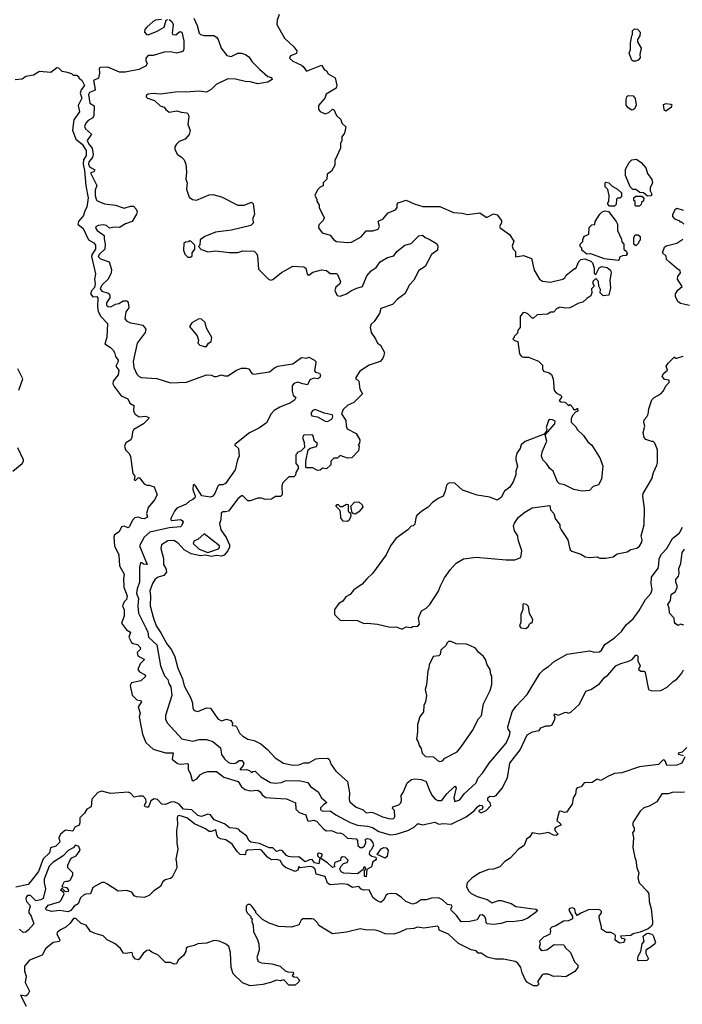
# Model space of a CAD drawing. Extents: x 1861455 to 2058065, y 200073 to 437907.
# Tile 43 of 256: x 1943286 to 1948598, y 265361 to 273254. Entities that reach past the tile are written whole.
import ezdxf

# ---------------------------------------------------------------- set-up
doc = ezdxf.new("R2010")
doc.units = 0

msp = doc.modelspace()

# ---------------------------------------------------------------- linework, layer by layer
at = {"layer": '0CON05XD'}
for points in [[(1944682, 273265), (1944708.1, 273208.1), (1944724, 273145), (1944735, 273133.8), (1944765, 273126.2), (1944843, 273127), (1944863, 273113), (1944876.7, 273095), (1944902, 273025), (1944947, 272967), (1944980.9, 272959.1), (1945035.8, 272984.2), (1945065, 272984.2), (1945096.7, 272975), (1945123.3, 272955), (1945150, 272915), (1945207.9, 272857.9), (1945275, 272797.5), (1945305, 272790), (1945310, 272775), (1945275, 272752.5), (1945195, 272740), (1945135, 272756.5), (1945095, 272758.1), (1945015, 272776.2), (1944955, 272780), (1944862.5, 272735), (1944822.5, 272695), (1944785, 272673.8), (1944725, 272681.2), (1944615, 272672.9), (1944555, 272675.4), (1944415, 272656.2), (1944355, 272663.3), (1944315, 272656.7), (1944300, 272645), (1944300, 272635), (1944310, 272625), (1944366.1, 272606.1), (1944413.3, 272563.3), (1944445, 272552), (1944456.5, 272535), (1944485, 272512.9), (1944545, 272523.8), (1944581.7, 272511.7), (1944625, 272507.5), (1944636.1, 272496.1), (1944643.3, 272475), (1944633.3, 272415), (1944653.8, 272365), (1944645.9, 272334.1), (1944612.5, 272295), (1944565, 272277.5), (1944542.5, 272255), (1944530, 272235), (1944530, 272215), (1944547.5, 272175), (1944583, 272153), (1944605, 272130), (1944617.5, 272095), (1944622.5, 272035), (1944617.5, 271975), (1944627.5, 271945), (1944623.6, 271896.4), (1944645, 271830), (1944672.3, 271812.3), (1944703.6, 271806.4), (1944805, 271850), (1944835, 271853.3), (1944903.9, 271833.9), (1945035, 271768), (1945085, 271766.7), (1945145, 271790), (1945157, 271777), (1945167.5, 271695), (1945152.5, 271655), (1945160, 271625), (1945140, 271605), (1944985, 271566), (1944855, 271550), (1944770, 271515), (1944731.7, 271488.3), (1944730, 271445), (1944720, 271435), (1944741.7, 271411.7), (1944760, 271405), (1944795, 271393.3), (1944855, 271400), (1944965, 271387.5), (1945035, 271387.5), (1945075, 271400), (1945167, 271397), (1945185, 271380), (1945191.7, 271361.7), (1945200, 271255), (1945277, 271177), (1945297, 271167), (1945315, 271170), (1945385, 271226.2), (1945475, 271277.5), (1945565, 271273.3), (1945581.2, 271261.2), (1945591.2, 271215), (1945605, 271206.2), (1945635, 271230), (1945705, 271247.5), (1945745, 271242.5), (1945775, 271220), (1945825, 271220), (1945835, 271210), (1945857.5, 271155), (1945852.5, 271135), (1945821.7, 271108.3), (1945813.9, 271083.9), (1945832.3, 271042.3), (1945855, 271036.2), (1945907.5, 271055), (1945947.3, 271082.7), (1945988.3, 271101.7), (1946035.3, 271114.7), (1946069.5, 271200.5), (1946105, 271240), (1946142.7, 271267.3), (1946177.3, 271312.7), (1946235, 271347.5), (1946285, 271361.2), (1946308.8, 271395), (1946374, 271446), (1946425, 271459.2), (1946485, 271520), (1946515, 271525.8), (1946536.4, 271506.4), (1946570, 271495), (1946628.3, 271458.3), (1946639.5, 271439.6), (1946635.8, 271405), (1946588, 271372), (1946536, 271275), (1946487, 271243), (1946446, 271165), (1946411.2, 271128.8), (1946373.9, 271056.1), (1946315, 271013.8), (1946275, 270971.2), (1946181.7, 270938.3), (1946170.7, 270899.3), (1946127.5, 270835), (1946105, 270812.5), (1946096.2, 270785), (1946104.2, 270745), (1946139.2, 270695), (1946155, 270660), (1946177.5, 270645), (1946210, 270585), (1946203.8, 270555), (1946195.8, 270534.2), (1946176.1, 270513.9), (1946087.5, 270485), (1946013.8, 270435), (1945980, 270385), (1945981.7, 270371.7), (1945995, 270367.5), (1946005.8, 270355), (1946012.7, 270292.7), (1946033.3, 270255), (1945965, 270183.8), (1945917.7, 270162.3), (1945880.3, 270129.7), (1945866.7, 270095), (1945901.7, 270041.7), (1945903, 269997), (1945912.5, 269975), (1945985, 269937.5), (1946012.5, 269885), (1946011.7, 269858.3), (1946000, 269845), (1946007.5, 269835), (1946001.7, 269798.3), (1945948.3, 269741.7), (1945915, 269740), (1945855, 269760), (1945835, 269740), (1945805, 269740), (1945780, 269715), (1945780, 269685), (1945745, 269652.5), (1945715, 269657.5), (1945695, 269642.5), (1945675, 269640), (1945635, 269660), (1945585, 269660), (1945580, 269665), (1945580, 269715), (1945600, 269805), (1945615, 269820), (1945665, 269832.5), (1945672.5, 269855), (1945650, 269875), (1945635, 269922.5), (1945625, 269926.7), (1945565, 269923.3), (1945553.3, 269905), (1945567.5, 269865), (1945570, 269825), (1945540, 269795), (1945510, 269785), (1945510, 269775), (1945500, 269765), (1945500, 269695), (1945520, 269675), (1945520, 269655), (1945500, 269625), (1945498.3, 269601.7), (1945485, 269590), (1945445, 269590), (1945393, 269537), (1945387.5, 269515), (1945390, 269445), (1945378.3, 269431.7), (1945338.3, 269431.7), (1945305, 269410), (1945255, 269407.5), (1945225, 269417.5), (1945195, 269417.5), (1945135, 269397.5), (1945115, 269397.5), (1945076.1, 269436.1), (1945065, 269436.7), (1945035, 269413.3), (1944960, 269315), (1944935, 269308.5), (1944915, 269309.6), (1944901.1, 269298.9), (1944897.5, 269245), (1944888, 269215), (1944900, 269165), (1944942.7, 269102.7), (1944968, 269045), (1944968, 269025), (1944955.8, 268995), (1944925, 268960.8), (1944905, 268952.5), (1944865, 268958.8), (1944825, 268950), (1944775, 268960), (1944735, 268954.5), (1944662, 268972), (1944603.6, 269003.6), (1944557.6, 269057.6), (1944522, 269078), (1944472.5, 269075), (1944423.8, 269045), (1944417.5, 269015), (1944440, 268935), (1944439.2, 268885), (1944458, 268855), (1944463.8, 268825), (1944442.7, 268797.3), (1944395, 268785.7), (1944372.2, 268767.8), (1944350, 268735), (1944329.5, 268675), (1944335.6, 268635), (1944332.9, 268555), (1944355.7, 268465), (1944380, 268395), (1944417.4, 268337.4), (1944465, 268251.2), (1944502.7, 268202.7), (1944531.2, 268145), (1944554.2, 268055), (1944590.9, 267970.9), (1944605, 267912.5), (1944658, 267815), (1944671.2, 267775), (1944673.9, 267733.9), (1944686.2, 267716.2), (1944715, 267707.5), (1944785, 267738.6), (1944815, 267734.2), (1944875, 267650), (1944905, 267634.2), (1944945, 267645.8), (1944978, 267635), (1944992.5, 267615), (1944990, 267595), (1945015, 267592), (1945023.8, 267585), (1945051.7, 267531.7), (1945075, 267510), (1945116.4, 267486.4), (1945165, 267476.2), (1945218.3, 267448.3), (1945273.9, 267403.9), (1945335, 267336.7), (1945400, 267295), (1945475, 267278.8), (1945525, 267281.2), (1945564.1, 267295.9), (1945605, 267296), (1945660.5, 267329.6), (1945682.3, 267332.3), (1945753, 267333), (1945766.1, 267326.1), (1945783.9, 267283.9), (1945820.7, 267230.7), (1945915, 267147.5), (1945930, 267055), (1945927, 267003), (1945933.3, 266985), (1945953.3, 266965), (1945985, 266941.2), (1946038.8, 266918.8), (1946065, 266894.3), (1946105, 266900), (1946125, 266896), (1946195, 266863.8), (1946255, 266846.2), (1946285, 266850), (1946293.3, 266865), (1946290, 266915), (1946275, 266930), (1946277.5, 266945), (1946325, 266960), (1946342, 266975), (1946347.1, 266995), (1946344.5, 267035.5), (1946364.3, 267065), (1946393, 267137), (1946428.3, 267161.7), (1946455, 267168.8), (1946503.6, 267163.6), (1946545, 267146), (1946571.9, 267075), (1946594.2, 267035), (1946618, 267005), (1946637.5, 266995), (1946665, 266994.7), (1946675, 267002.1), (1946711.1, 267048.9), (1946775, 267110), (1946786, 267095), (1946765.8, 267015), (1946775, 266986.7), (1946815, 267000), (1946850.8, 267049.2)], [(1945367.5, 273295), (1945350.7, 273249.3), (1945347.5, 273215), (1945410, 273105), (1945485, 273037.5), (1945506.7, 273005), (1945505, 272982.5), (1945457.5, 272965), (1945450, 272945), (1945475, 272921.2), (1945545, 272890), (1945558.1, 272878.1), (1945585, 272840), (1945705, 272890), (1945730.7, 272850.7), (1945745, 272842.5), (1945760.5, 272820.4), (1945815, 272787.5), (1945827.5, 272725), (1945822.5, 272705), (1945743.6, 272656.4), (1945732.5, 272625), (1945683, 272567), (1945682.5, 272535), (1945695, 272517.5), (1945735, 272500), (1945765, 272510), (1945793, 272537), (1945805, 272532.5), (1945826.4, 272486.4), (1945857.5, 272455), (1945871.7, 272421.7), (1945900, 272395), (1945890, 272345), (1945870, 272315), (1945870, 272285), (1945858.3, 272261.7), (1945857.5, 272225), (1945813.3, 272125), (1945811.7, 272088.3), (1945785, 272040), (1945750, 272015), (1945747.5, 271975), (1945720, 271945), (1945718.3, 271921.7), (1945695, 271910), (1945675, 271890), (1945653.3, 271845), (1945667.5, 271815), (1945668.3, 271798.3), (1945687, 271767), (1945688.3, 271748.3), (1945727.5, 271665), (1945720, 271645), (1945685, 271610), (1945682.5, 271585), (1945710, 271545), (1945775, 271527.5), (1945805, 271490), (1945825, 271476.2), (1945915, 271468.8), (1945945, 271470), (1946025, 271513.3), (1946065, 271560), (1946118.3, 271561.7), (1946160, 271575), (1946170, 271595), (1946160, 271635), (1946165, 271642.5), (1946197.5, 271655), (1946240, 271705), (1946299.3, 271730.7), (1946311.7, 271748.3), (1946312.5, 271775), (1946320, 271785), (1946385, 271806.7), (1946448.3, 271778.3), (1946517, 271757), (1946655, 271756.7), (1946765, 271707.5), (1946833, 271703), (1946875, 271693.3), (1946975, 271706.7), (1947025, 271670), (1947035, 271670), (1947085, 271697.5), (1947115, 271690), (1947147.5, 271645), (1947147.5, 271625), (1947132.5, 271595), (1947137.5, 271585), (1947211.7, 271531.7), (1947247, 271477), (1947233, 271437), (1947243, 271413), (1947260, 271395), (1947261.7, 271351.7), (1947325, 271362.5), (1947388.3, 271338.3), (1947410, 271245), (1947454.2, 271174.2), (1947477.7, 271157.7), (1947540.7, 271149.3), (1947640, 271175), (1947656.7, 271183.3), (1947667.5, 271205), (1947735, 271260), (1947745, 271260), (1947767.5, 271315), (1947785, 271332.5), (1947816.1, 271336.1), (1947865, 271318.8), (1947878.8, 271305), (1947891.7, 271261.7), (1947893, 271223), (1947905, 271210), (1947932.5, 271265), (1947953.6, 271276.4), (1947995, 271267.5), (1948022.5, 271245), (1948027.5, 271225), (1948017.5, 271165), (1948022.5, 271105), (1948010, 271045), (1947965, 271040), (1947940, 271065), (1947941.7, 271091.7), (1947928.3, 271118.3), (1947927.5, 271155), (1947905, 271180), (1947880, 271155), (1947880, 271135), (1947890, 271125), (1947890, 271115), (1947870, 271095), (1947872.5, 271065), (1947865, 271040), (1947831.7, 271018.3), (1947801.7, 270988.3), (1947768.3, 270981.7), (1947696.4, 270943.6), (1947665, 270940), (1947615, 270950), (1947605, 270940), (1947595, 270940), (1947565, 270910), (1947545, 270910), (1947516.4, 270893.6), (1947435, 270887.5), (1947405, 270860), (1947395, 270860), (1947360, 270895), (1947335, 270907.5), (1947320, 270905), (1947297.5, 270875), (1947297.5, 270785), (1947280, 270765), (1947278.3, 270741.7), (1947250, 270715), (1947250, 270705), (1947240, 270695), (1947251.7, 270681.7), (1947280, 270675), (1947292.5, 270575), (1947310, 270555), (1947325, 270547.5), (1947365, 270547.5), (1947445, 270517.5), (1947477.5, 270485), (1947477.5, 270455), (1947485, 270437.5), (1947531.7, 270421.7), (1947549.3, 270409.3), (1947563.3, 270375), (1947570.3, 270280.3), (1947589.7, 270259.7), (1947622.5, 270245), (1947630, 270235), (1947630, 270225), (1947611.7, 270201.7), (1947625, 270190), (1947658.3, 270188.3), (1947685, 270160), (1947698.3, 270168.3), (1947720, 270145), (1947725, 270130), (1947745, 270130), (1947758.3, 270138.3), (1947760, 270115), (1947741.7, 270108.3), (1947718.3, 270081.7), (1947707.5, 270055), (1947708.3, 270028.3), (1947746.2, 269986.2), (1947755, 269967.5), (1947805, 269920), (1947840.9, 269870.9), (1947871.7, 269841.7), (1947940, 269735), (1947960.8, 269675), (1947949.3, 269570.7), (1947926.1, 269523.9), (1947885, 269511.2), (1947855, 269480), (1947795, 269474), (1947728.3, 269488.3), (1947653.9, 269523.9), (1947615, 269533.3), (1947597.7, 269547.7), (1947562.5, 269635), (1947536.1, 269656.1), (1947510, 269695), (1947480, 269725), (1947470, 269755), (1947475, 269790), (1947511.2, 269875), (1947500, 269925), (1947577.5, 270015), (1947580, 270035), (1947557, 270047), (1947535, 270047.5), (1947525, 270040), (1947507.5, 269985), (1947512.5, 269975), (1947510, 269955), (1947490, 269930), (1947338.3, 269871.7), (1947307.5, 269845), (1947297.5, 269815), (1947270.5, 269779.6), (1947263.8, 269743.8), (1947262.5, 269725), (1947278, 269675), (1947263.3, 269635), (1947263.8, 269605), (1947241.7, 269548.3), (1947215, 269507.5), (1947172.5, 269475), (1947145, 269422.5), (1947115, 269402.5), (1947055, 269426.7), (1946955, 269443.3), (1946835, 269482.5), (1946775, 269537.5), (1946735, 269540), (1946720, 269535), (1946708.3, 269521.7), (1946697, 269473), (1946680, 269435), (1946640, 269415), (1946595, 269382.5), (1946560, 269345), (1946510, 269315), (1946470.7, 269279.3), (1946460.7, 269259.3), (1946455, 269210), (1946440, 269195), (1946425, 269192.5), (1946397.5, 269165), (1946302.5, 269095), (1946260, 269035), (1946223.8, 268965), (1946115, 268813.3), (1946068.3, 268771.7), (1946031.7, 268728.3), (1945966.1, 268683.9), (1945935, 268646.7), (1945901.7, 268628.3), (1945876.4, 268593.6), (1945845, 268572.5), (1945810, 268525), (1945810, 268485), (1945855, 268440), (1945995, 268436.2), (1946044.2, 268414.2), (1946075, 268416.2), (1946155, 268406.7), (1946255, 268383.3), (1946305, 268387.5), (1946345, 268370), (1946355, 268370), (1946385, 268387.5), (1946425, 268380), (1946438.3, 268388.3), (1946477, 268393), (1946491.7, 268408.3), (1946482.5, 268455), (1946507.5, 268515), (1946545, 268537.5), (1946573.3, 268565), (1946645, 268672.5), (1946658.8, 268715), (1946691.7, 268778.3), (1946737, 268843), (1946785, 268898), (1946845, 268932), (1946945, 268946), (1947185, 268922.5), (1947255, 268922.5), (1947305, 268942.5), (1947312.5, 268995), (1947283.3, 269085), (1947280, 269115), (1947253.3, 269155), (1947243.8, 269195), (1947251.7, 269218.3), (1947284.1, 269265.9), (1947335, 269306.7), (1947395, 269340), (1947535, 269360), (1947542.5, 269325), (1947567.5, 269295), (1947580, 269255), (1947617.5, 269205), (1947617.5, 269185), (1947627.5, 269165), (1947680, 269085), (1947693, 269023), (1947700, 269005), (1947713, 268993), (1947785, 268970), (1947818.3, 268948.3), (1947855, 268942.5), (1947915, 268947.5), (1947938.3, 268938.3), (1947985, 268937.5), (1948045, 268947.5), (1948075, 268972.5), (1948155, 268987.5), (1948185, 269007.5), (1948235, 269016.7), (1948255, 269033.3), (1948274, 269065), (1948276.2, 269085), (1948268.8, 269115), (1948293.8, 269205), (1948295.9, 269334.1), (1948282.5, 269435), (1948285.8, 269455), (1948355, 269572.5), (1948366.2, 269625), (1948395, 269682.5), (1948400, 269705), (1948400, 269805), (1948378.3, 269858.3), (1948365, 269872.5), (1948355, 269872.5)], [(1944485, 273254.2), (1944505, 273238), (1944515.8, 273215), (1944509.2, 273145), (1944514.5, 273134.5), (1944536.8, 273133.2), (1944570.7, 273159.3), (1944585, 273152.5), (1944602.3, 273085), (1944602.7, 273017.3), (1944595, 272997.5), (1944544.2, 272984.2), (1944495, 272996.7), (1944445, 272993.3), (1944355, 272966.7), (1944315, 272966.2), (1944297.5, 272945), (1944297.5, 272925), (1944307.5, 272905), (1944300, 272885), (1944240, 272855), (1944132.5, 272832.5), (1944085, 272832.5), (1943994, 272874), (1943935, 272871.5), (1943922.7, 272865), (1943925.6, 272825), (1943918.6, 272785), (1943876.9, 272765), (1943891.5, 272695), (1943884.6, 272685.4), (1943845, 272670), (1943838.4, 272655), (1943848.1, 272585), (1943884.5, 272564.5), (1943881.6, 272485), (1943871.9, 272468.1), (1943835.7, 272445), (1943816.9, 272425), (1943807, 272397), (1943815, 272378), (1943860.8, 272335), (1943826.7, 272285), (1943840.9, 272255), (1943866.2, 272225), (1943876.1, 272173.9), (1943869.8, 272150.3), (1943839.7, 272115), (1943838.8, 272095), (1943845, 272074.6), (1943889.1, 272049.1), (1943880, 272035), (1943854.6, 272025), (1943903.8, 271925), (1943892.5, 271887.5), (1943892.5, 271845), (1943900, 271815), (1943905, 271804), (1943920, 271795), (1943966.6, 271776.6), (1944053.9, 271766.1), (1944123.8, 271743.8), (1944175, 271759.5), (1944197.8, 271757.8), (1944221.2, 271735), (1944226.7, 271715), (1944223.3, 271695), (1944187.5, 271635), (1944135, 271616.7), (1944085, 271587.5), (1944045, 271590), (1944005, 271583.3), (1943981.2, 271605), (1943955, 271610), (1943915.5, 271604.5), (1943897, 271593), (1943894.4, 271585), (1943907.5, 271565), (1943963.8, 271525), (1943962.9, 271497.1), (1943972.3, 271455), (1943967.8, 271415), (1943925, 271374.6), (1943915.4, 271355), (1943935, 271336), (1944003, 271313), (1944022.3, 271252.3), (1944020.8, 271225), (1943994.5, 271175), (1943945, 271124.3), (1943931.9, 271095), (1943945, 271078.2), (1943995, 271061.9), (1944010, 271045), (1944010, 271025), (1943981.2, 270985), (1943982.7, 270965), (1943995, 270953.6), (1944017.7, 270952.3), (1944055, 270973.3), (1944081.7, 270978.3), (1944115, 271000), (1944145, 271000), (1944157, 270987), (1944160, 270945), (1944138.3, 270911.7), (1944130, 270855), (1944145, 270837.5), (1944174.2, 270824.2), (1944223.9, 270816.1)], [(1944424.1, 273255.9), (1944375, 273250.9), (1944355, 273240.4), (1944304.5, 273195), (1944290.6, 273175), (1944286.9, 273155), (1944302.5, 273135), (1944315, 273133.6), (1944388, 273162), (1944445, 273193.8), (1944461.2, 273248.8), (1944473.8, 273256.2)], [(1948225, 272920), (1948205, 272920), (1948195, 272930), (1948173.6, 272986.4), (1948182.5, 273015), (1948182.5, 273065), (1948192.5, 273125), (1948200, 273135), (1948200, 273165), (1948215, 273180), (1948238.3, 273178.3), (1948260, 273155), (1948257.5, 273125), (1948240, 273095), (1948240, 273075), (1948267.5, 273025), (1948257.5, 272975), (1948261.7, 272948.3), (1948245, 272930), (1948225, 272920)], [(1943250, 272775), (1943305, 272780), (1943335, 272800), (1943397, 272813), (1943445, 272840), (1943535, 272832.5), (1943585, 272870), (1943598.3, 272868.3), (1943625, 272840), (1943657, 272837), (1943701.7, 272821.7), (1943715, 272810), (1943745, 272810), (1943760, 272795), (1943760, 272785), (1943785, 272770), (1943805.7, 272725), (1943779.7, 272690.3), (1943770.8, 272665), (1943785.6, 272625), (1943755.7, 272565), (1943766.2, 272515), (1943719.2, 272450.8), (1943708.3, 272368.3), (1943735.8, 272295), (1943787.5, 272255), (1943818.2, 272205), (1943817.9, 272165), (1943798.9, 272131.1), (1943793.8, 272095), (1943805.3, 272045), (1943816.9, 271923.1), (1943835.5, 271825), (1943825, 271750), (1943807.5, 271722.5), (1943798, 271685), (1943758.1, 271635), (1943752, 271615), (1943795, 271578.6), (1943838.8, 271488.8), (1943880, 271465), (1943893.5, 271445), (1943893.6, 271415), (1943868, 271375), (1943862.5, 271355), (1943894.5, 271215.4), (1943884.6, 271175), (1943891.1, 271135), (1943885, 271106), (1943860.6, 271079.4), (1943854.3, 271055), (1943872.1, 271032.1), (1943905, 271035.7), (1943912.9, 271025), (1943909.4, 270955), (1943915.6, 270915.6), (1943935.7, 270875.7), (1943988.8, 270818.8), (1943983.9, 270706.1), (1943970, 270655), (1944015, 270625.8), (1944035, 270604), (1944046.9, 270585), (1944054.4, 270554.4), (1944075.5, 270525.5), (1944075, 270512.5), (1944056.7, 270475), (1944081.2, 270445), (1944076.2, 270406.2)], [(1948195, 272527.5), (1948165, 272546.7), (1948149.5, 272569.6), (1948147.5, 272615), (1948154.1, 272635.9), (1948164, 272646), (1948203.6, 272643.6), (1948221.7, 272621.7), (1948227.7, 272572.3), (1948218.3, 272541.7), (1948205, 272530), (1948195, 272527.5)], [(1948465, 272523.3), (1948512.5, 272555), (1948516.7, 272565), (1948507.5, 272575), (1948465, 272580), (1948445, 272570), (1948450, 272535), (1948465, 272523.3)], [(1948318.3, 271838.3), (1948287.5, 271865), (1948258.3, 271868.3), (1948225, 271892.5), (1948203, 271893), (1948180, 271915), (1948143.3, 272005), (1948143.3, 272055), (1948171.2, 272108.8), (1948195, 272130), (1948230, 272135), (1948267.7, 272107.7), (1948305, 272067.5), (1948320.5, 272020.4), (1948355, 271972.5), (1948358.8, 271945), (1948340, 271905), (1948341.5, 271881.5), (1948353.3, 271855), (1948345, 271842.5), (1948318.3, 271838.3)], [(1948055, 271760), (1948015, 271760), (1948000, 271775), (1948000, 271785), (1948010, 271795), (1948012.5, 271845), (1948001.7, 271891.7), (1947980, 271915), (1947980, 271945), (1947985, 271950), (1948010, 271945), (1948035, 271920), (1948080, 271895), (1948110, 271865), (1948110, 271835), (1948097, 271823), (1948078.3, 271821.7), (1948070, 271815), (1948067, 271773), (1948055, 271760)], [(1948255, 271760), (1948225, 271760), (1948220, 271765), (1948220, 271795), (1948210, 271805), (1948210, 271825), (1948225, 271840), (1948275, 271840), (1948290, 271825), (1948288.3, 271801.7), (1948271.7, 271788.3), (1948268.3, 271771.7), (1948255, 271760)], [(1948085, 271322.5), (1947975, 271338), (1947865.9, 271375.9), (1947834.1, 271374.1), (1947792.5, 271405), (1947791.7, 271421.7), (1947780, 271435), (1947780, 271455), (1947800, 271475), (1947800, 271495), (1947810, 271505), (1947810, 271515), (1947850, 271535), (1947851.7, 271588.3), (1947871.7, 271608.3), (1947898.3, 271611.7), (1947900, 271635), (1947937.5, 271695), (1947955, 271712.5), (1947978.3, 271721.7), (1948006.7, 271716.7), (1948067, 271637), (1948077.5, 271615), (1948080, 271565), (1948110, 271495), (1948113, 271473), (1948130, 271455), (1948130, 271415), (1948150, 271395), (1948157, 271377), (1948147, 271363), (1948118.3, 271361.7), (1948095, 271350), (1948091.7, 271328.3), (1948085, 271322.5)], [(1948610, 271615), (1948595, 271630), (1948585, 271630), (1948578.3, 271638.3), (1948540, 271655), (1948522.5, 271675), (1948522.5, 271695), (1948543.3, 271735), (1948555, 271742.5), (1948606.4, 271726.4)], [(1948225, 271440), (1948210, 271455), (1948210, 271505), (1948221.7, 271528.3), (1948245, 271530), (1948260, 271515), (1948260, 271485), (1948250, 271475), (1948248.3, 271461.7), (1948225, 271440)], [(1944655, 271350), (1944668.3, 271361.7), (1944670, 271385), (1944690, 271415), (1944690, 271445), (1944658.3, 271478.3), (1944645, 271480), (1944638.3, 271471.7), (1944615, 271470), (1944601.7, 271458.3), (1944600, 271405), (1944610, 271375), (1944635, 271350), (1944655, 271350)], [(1948657, 270963), (1948585, 270977.5), (1948562.5, 270995), (1948543.3, 271035), (1948543.3, 271055), (1948563.6, 271086.4), (1948597.5, 271115), (1948560, 271175), (1948563.3, 271195), (1948582.5, 271225), (1948581.7, 271241.7), (1948550.7, 271260.7), (1948495, 271310), (1948471.7, 271331.7), (1948468.3, 271358.3), (1948440, 271385), (1948455, 271430), (1948468.3, 271441.7), (1948555, 271462.5), (1948602.5, 271495)], [(1944223.9, 270816.1), (1944273.6, 270803.6), (1944297, 270773), (1944293.3, 270745), (1944228.3, 270661.7), (1944196.2, 270515), (1944201.4, 270465), (1944225, 270412.5), (1944242.7, 270392.7), (1944260, 270385), (1944386.1, 270376.1), (1944496.4, 270343.6), (1944623, 270347), (1944785, 270407.5), (1944823, 270403), (1944845, 270392.5), (1944865, 270392.5), (1944905, 270407.5), (1944928.3, 270398.3), (1944955, 270400), (1945025, 270444.3), (1945065, 270460), (1945100.7, 270460.7), (1945123.6, 270453.6), (1945148.3, 270418.3), (1945162.3, 270412.3), (1945289.3, 270430.7), (1945327.7, 270462.3), (1945355, 270476.2), (1945475, 270496), (1945545, 270546.7), (1945585, 270540), (1945605, 270547.5), (1945650, 270525), (1945660, 270515), (1945660, 270505), (1945648.3, 270438.3), (1945658.3, 270428.3), (1945689.3, 270419.3), (1945697.5, 270405), (1945692.5, 270385), (1945676.4, 270373.6), (1945645, 270380), (1945612.4, 270367.6), (1945593, 270327), (1945555, 270333.3), (1945515, 270348.9), (1945482.9, 270337.1), (1945471.3, 270318.7), (1945470.8, 270275), (1945478.8, 270245), (1945500, 270225), (1945488.8, 270205), (1945458.3, 270181.7), (1945372.3, 270147.7), (1945325, 270120), (1945301.2, 270095), (1945265, 270021.2), (1945208.3, 269981.7), (1945127.7, 269942.3), (1945011.7, 269848.3), (1945011.7, 269841.7), (1945040, 269815), (1945046.7, 269755), (1945033.3, 269725), (1945013.3, 269645), (1944935, 269536.7), (1944915, 269526.2), (1944884.2, 269525), (1944874.4, 269515), (1944850.6, 269455), (1944834.6, 269435.4), (1944815, 269426.9), (1944745.9, 269435.9), (1944695, 269518), (1944685, 269528), (1944676.1, 269523.9), (1944675, 269487.5), (1944693.5, 269435), (1944689.2, 269420.8), (1944675, 269406.7), (1944647.5, 269395), (1944620.8, 269369.2), (1944545, 269338.1), (1944526.5, 269315), (1944497.8, 269255), (1944497.5, 269245), (1944505, 269238.6), (1944575, 269246.2), (1944588.3, 269238.3), (1944596.7, 269225), (1944584, 269195), (1944575, 269187.5), (1944485, 269181.5), (1944330, 269145), (1944284.2, 269105), (1944245.8, 269035), (1944307.5, 268885), (1944278.3, 268888.3), (1944265, 268900), (1944255, 268900), (1944250.8, 268889.2), (1944245.8, 268864.2), (1944245.6, 268745), (1944227.5, 268692.5), (1944223.5, 268655), (1944239.2, 268615), (1944232.1, 268555), (1944238.8, 268495), (1944297.7, 268377.7), (1944312.5, 268345), (1944320, 268305), (1944385, 268242), (1944414.7, 268074.7), (1944446.2, 267995), (1944474.2, 267965), (1944481.7, 267931.7), (1944497.5, 267905), (1944506.4, 267835), (1944454.2, 267675), (1944456, 267645), (1944470.8, 267615), (1944585, 267490), (1944675, 267470), (1944725, 267483.3), (1944783.6, 267483.6), (1944835, 267466.7), (1944895.8, 267415.8), (1944903.6, 267363.6), (1944928.3, 267328.3), (1944960.2, 267300.2), (1944975, 267292.5), (1945005, 267292), (1945022.3, 267297.7), (1945045, 267316.2), (1945067.5, 267315), (1945083.3, 267295), (1945076.7, 267275), (1945052.5, 267245), (1945055, 267240), (1945105, 267241.8), (1945128, 267235), (1945145, 267220), (1945155, 267226.2), (1945175, 267230), (1945220, 267185), (1945297.5, 267137.5), (1945335.4, 267134.6), (1945385, 267138.9), (1945415, 267150.8), (1945525, 267153.6), (1945595, 267140), (1945616.8, 267106.8), (1945678, 267065), (1945705.8, 267015), (1945744, 266985), (1945746.2, 266975), (1945725, 266962.9), (1945697.5, 266935), (1945696.6, 266925), (1945704.1, 266915), (1945725, 266908.6), (1945775, 266912.9), (1945819.8, 266879.8), (1945935, 266817.8), (1945995, 266796.5), (1946075, 266787.5), (1946115, 266776.9), (1946165, 266746.8), (1946255, 266718.7), (1946303.6, 266723.6), (1946396.6, 266753.4), (1946449.4, 266780.6), (1946475, 266806.2), (1946488.3, 266808.3), (1946515, 266800), (1946615, 266822), (1946645.5, 266805.5), (1946685, 266810.5), (1946746.2, 266805), (1946865, 266864.6), (1946928.6, 266911.4), (1946956, 266945), (1946975, 266958), (1946993.9, 266953.9), (1947000, 266935), (1946992.5, 266925), (1946966.7, 266915), (1946966, 266905), (1946985, 266896), (1947025, 266914.2), (1947063.8, 266955), (1947058, 266975), (1947040, 266995), (1947040, 267015), (1947055, 267029.2), (1947085, 267026.5), (1947105, 267033.8), (1947155, 267093.8), (1947197.8, 267175), (1947214.5, 267295), (1947298.6, 267401.4), (1947355, 267520), (1947397.5, 267545), (1947450, 267555), (1947465, 267577.5), (1947484.2, 267585.8), (1947505, 267592.5), (1947537.6, 267592.4), (1947555, 267600), (1947576.7, 267646.7), (1947580, 267665), (1947570, 267675), (1947575, 267690), (1947605, 267677.5), (1947655, 267701.2), (1947665, 267703.3), (1947685, 267694.2), (1947705, 267703.8), (1947775, 267767.5), (1947825, 267870), (1947865, 267883.3), (1947935, 267930), (1947975, 267981.2), (1948000, 268000), (1948065, 268073.3), (1948106.1, 268093.9), (1948161.7, 268108.3), (1948195.9, 268124.1), (1948225, 268160), (1948235, 268160), (1948241.7, 268151.7), (1948242.5, 268115), (1948260, 268075), (1948247.5, 268045), (1948265, 268032.5), (1948291.7, 268031.7), (1948301.7, 268021.7), (1948327.5, 267885), (1948355, 267873.3), (1948425, 267876.7), (1948477.3, 267902.7), (1948525, 267948.8), (1948555, 267966.7), (1948594, 268015), (1948607.7, 268042.3)], [(1944765, 270634), (1944785, 270634.2), (1944800.7, 270659.3), (1944822.5, 270675), (1944827.5, 270705), (1944785, 270780), (1944772.5, 270825), (1944745, 270852.5), (1944723.6, 270856.4), (1944665, 270822.5), (1944647.5, 270795), (1944708.3, 270718.3), (1944720, 270685), (1944715, 270660), (1944730, 270645), (1944765, 270634)], [(1948355, 269872.5), (1948305, 269887.5), (1948292.5, 269905), (1948283.3, 269945), (1948298.8, 269995), (1948291.2, 270025), (1948293.8, 270045), (1948315, 270070), (1948325, 270092.5), (1948330, 270135), (1948355, 270207.5), (1948373.9, 270226.1), (1948426.7, 270255), (1948446, 270275), (1948469.3, 270320.7), (1948493.3, 270345), (1948493, 270363), (1948455, 270370), (1948437.5, 270395), (1948450, 270420), (1948480, 270445), (1948470, 270475), (1948485, 270500), (1948535, 270550), (1948541.7, 270541.7), (1948555, 270540), (1948605, 270557.5)], [(1943280, 270285), (1943312.5, 270375), (1943272.5, 270455)], [(1944076.2, 270406.2), (1944034.3, 270355), (1944032.9, 270335), (1944042.8, 270312.8), (1944098.9, 270238.9), (1944152.5, 270215), (1944168.6, 270178.6), (1944201.7, 270161.7), (1944199.5, 270115), (1944212.7, 270092.7), (1944245, 270071.2), (1944293.6, 270076.4), (1944322.5, 270065), (1944320, 270055), (1944277.5, 270015), (1944201.2, 269968.8), (1944190.9, 269949.1), (1944185.5, 269905), (1944176.9, 269885), (1944138.3, 269861.7), (1944126.2, 269835), (1944133.3, 269805), (1944165, 269776.7), (1944175, 269752.5), (1944194.2, 269615), (1944210, 269595), (1944204.4, 269564.5), (1944215, 269558.8), (1944235, 269580), (1944245, 269582.5), (1944285, 269532.5), (1944305, 269522.5), (1944325, 269522.5), (1944365, 269510), (1944387.5, 269445), (1944367.5, 269405), (1944316.9, 269343.1), (1944304, 269295), (1944310, 269265), (1944283.6, 269253.6), (1944265, 269253.8), (1944235, 269265.6), (1944209.2, 269260.8), (1944192.9, 269245), (1944163, 269187), (1944155, 269181.2), (1944125, 269192.7), (1944102.5, 269187.5), (1944082.4, 269147.6), (1944045.7, 269124.3), (1944041.4, 269105), (1944047.5, 269035), (1944081.4, 268965), (1944086.7, 268875), (1944125, 268810), (1944118.3, 268771.7), (1944120.8, 268705), (1944148, 268635), (1944142, 268605), (1944123.8, 268586.2), (1944110, 268555), (1944122.5, 268522.5), (1944122.6, 268472.6), (1944103.1, 268415), (1944143.3, 268363.2), (1944174, 268345), (1944162.3, 268305), (1944182.2, 268262.2), (1944195, 268252.5), (1944230, 268245), (1944255, 268217.5), (1944252, 268205), (1944229.2, 268180.8), (1944232.2, 268155), (1944286.2, 268125), (1944251.1, 268088.9), (1944233.1, 268045), (1944246.3, 268026.3), (1944286.2, 268005), (1944294, 267995), (1944292, 267985), (1944256.4, 267953.6), (1944183.5, 267936.5), (1944170.8, 267915), (1944188.1, 267838.1), (1944225, 267802.7), (1944255.4, 267795.4), (1944262.2, 267785), (1944235.2, 267745), (1944251.8, 267695), (1944242.9, 267665), (1944270, 267525), (1944298.3, 267458.3), (1944355.3, 267405.3), (1944455, 267375.5), (1944515.6, 267375.6), (1944507.3, 267325), (1944551.6, 267291.6), (1944575, 267286.2), (1944630.6, 267290.6), (1944635.6, 267285), (1944637.5, 267245), (1944656.2, 267205), (1944670, 267155), (1944677, 267153), (1944705, 267167.5), (1944737, 267203), (1944760, 267215), (1944795, 267226.2), (1944865, 267226.7), (1944922.3, 267182.3), (1945037.5, 267147.5), (1945063.6, 267103.6), (1945093, 267083), (1945135, 267071.2), (1945195, 267078), (1945213.3, 267065), (1945229.1, 267039.1), (1945258.2, 267018.2), (1945333.3, 267013.3), (1945425, 267006.7), (1945496.1, 266976.1), (1945500, 266925), (1945527.5, 266897.5), (1945579.3, 266879.3), (1945593.3, 266833.3), (1945605, 266830), (1945643.6, 266836.4), (1945665, 266828), (1945723.6, 266763.6), (1945745, 266752.5), (1945786.4, 266753.6), (1945835, 266732.5), (1945855, 266735.8), (1945880, 266725), (1945915, 266693.3), (1945985, 266686.7), (1945993.8, 266673.8), (1945997.5, 266635), (1946015, 266618.8), (1946035, 266618.8), (1946049.4, 266630.6), (1946060, 266655), (1946057.5, 266685), (1946075, 266688.8), (1946095, 266683.3), (1946117.5, 266655), (1946122.5, 266635), (1946105, 266600), (1946090, 266585), (1946087.5, 266565), (1946108.3, 266548.3), (1946140, 266540), (1946143.3, 266525), (1946138, 266515), (1946117.3, 266502.7), (1946107.5, 266462.5), (1946070, 266440), (1946065, 266381.2), (1946051.2, 266385), (1946050, 266435), (1946060, 266445), (1946055, 266460), (1946045, 266460), (1946040, 266440), (1945995, 266407.5), (1945885, 266412.9), (1945862.6, 266422.6), (1945853.8, 266445), (1945860, 266465), (1945881.9, 266488.1), (1945912.1, 266497.9), (1945919.2, 266515), (1945895, 266541.5), (1945875, 266542.7), (1945861.4, 266535), (1945857.5, 266512.5), (1945813.6, 266496.4), (1945807.5, 266475), (1945812.5, 266465), (1945795, 266457.5), (1945754.3, 266494.3), (1945707.5, 266525), (1945700, 266535), (1945712.5, 266555), (1945705, 266567.5), (1945685, 266572.5), (1945672.5, 266565), (1945675, 266550), (1945691.7, 266531.7), (1945683.6, 266486.4), (1945648.8, 266495), (1945631.2, 266521.2), (1945610.4, 266519.6), (1945575, 266502.3), (1945525, 266544), (1945475, 266540), (1945440, 266545), (1945425, 266553.3), (1945392, 266592), (1945375, 266596.2), (1945345, 266586.7), (1945315, 266616.2), (1945285, 266616), (1945209.5, 266649.5), (1945140.5, 266660.4), (1945122.5, 266675), (1945108.3, 266708.3), (1945056.7, 266745), (1945043, 266763), (1945025, 266770.8), (1944967.5, 266775), (1944927.5, 266807.5), (1944845, 266840), (1944815, 266880), (1944795, 266883.8), (1944745, 266867.5), (1944715, 266873.3), (1944665, 266920), (1944600, 266925), (1944565.8, 266965.8), (1944525, 266983.1), (1944498.9, 266981.1), (1944455, 266963.3), (1944425, 266965.8), (1944391.7, 267001.7), (1944365, 267007.5), (1944337.7, 266992.3), (1944322, 266948), (1944315, 266940), (1944305, 266940), (1944292.5, 266945), (1944286.7, 266955), (1944299.2, 266985), (1944298.1, 267005), (1944275, 267028.1), (1944245, 267029.2), (1944205, 267020), (1944174.1, 267054.1), (1944155, 267060), (1944015, 267050), (1943945, 267068), (1943911.3, 267058.7), (1943865.7, 267005), (1943858.9, 266945), (1943825, 266925.5), (1943806.9, 266893.1), (1943767.1, 266855), (1943768.8, 266815), (1943762.1, 266797.9), (1943728.5, 266781.4), (1943711.4, 266748.6), (1943652.5, 266757.5), (1943612.2, 266725), (1943600, 266695), (1943608.5, 266661.4), (1943575, 266629.1), (1943534.4, 266615.6), (1943525, 266574.2), (1943473.1, 266527), (1943436.9, 266425), (1943371.1, 266338.9), (1943355, 266321.9), (1943255, 266299.2)], [(1945755, 270033.3), (1945790, 270055), (1945797.5, 270075), (1945790, 270085), (1945728.3, 270098.3), (1945655, 270130), (1945635, 270120), (1945624, 270105), (1945621.7, 270091.7), (1945629.3, 270079.3), (1945675, 270070), (1945736.4, 270036.4), (1945755, 270033.3)], [(1943230, 269635), (1943305, 269696.2), (1943318, 269715), (1943318, 269725), (1943271.4, 269821.4)], [(1945915, 269230), (1945880, 269235), (1945861.7, 269261.7), (1945857.5, 269307.5), (1945850, 269325), (1945820, 269355), (1945831.7, 269368.3), (1945838.3, 269368.3), (1945855, 269350), (1945875, 269350), (1945905, 269370), (1945918.3, 269368.3), (1945920, 269315), (1945938.3, 269298.3), (1945940, 269275), (1945927, 269243), (1945915, 269230)], [(1945975, 269290), (1945961.7, 269291.7), (1945951.7, 269301.7), (1945940, 269355), (1945970, 269385), (1946005, 269387.5), (1946032.5, 269365), (1946037.5, 269345), (1946005, 269307.5), (1945975, 269290)], [(1946850.8, 267049.2), (1946946.7, 267135), (1946961.2, 267175), (1946995.8, 267214.2), (1947051.2, 267295), (1947185, 267453.3), (1947214.2, 267515.8), (1947217.1, 267545), (1947202.9, 267565), (1947198.6, 267585), (1947234, 267705), (1947262.7, 267747.3), (1947353.3, 267845), (1947455, 268012.5), (1947487.5, 268045), (1947525, 268067.5), (1947571.2, 268108.8), (1947675, 268166.2), (1947855, 268193.3), (1947894, 268184), (1947935, 268186.2), (1947950.5, 268199.6), (1947976.7, 268245), (1948055, 268297.5), (1948111.7, 268348.3), (1948122.5, 268365), (1948150, 268405), (1948205, 268451.2), (1948252.6, 268517.4), (1948304.5, 268605.5), (1948345, 268653.3), (1948355.7, 268685.7), (1948349.2, 268735), (1948350.8, 268785), (1948403.9, 268856.1), (1948411.2, 268885), (1948412, 268935), (1948430.3, 268969.7), (1948474.3, 269015.7), (1948520, 269095), (1948575, 269140), (1948600, 269185)], [(1944795, 268982.5), (1944879.3, 269010.7), (1944888.7, 269021.3), (1944888.6, 269035), (1944765, 269131.4), (1944715, 269086.7), (1944684.2, 269075), (1944675.7, 269055), (1944725, 269008.8), (1944795, 268982.5)], [(1948610.5, 268400.5), (1948585, 268408.6), (1948565, 268397.5), (1948545, 268411.2), (1948536, 268425), (1948532.1, 268455), (1948496.2, 268495), (1948493.3, 268535), (1948483.3, 268565), (1948503.1, 268596.9), (1948510, 268645), (1948545, 268671.2), (1948557.3, 268702.7), (1948558.1, 268715), (1948545.8, 268745), (1948547.1, 268765), (1948566.8, 268793.2), (1948573.1, 268815), (1948570.6, 268855), (1948587.1, 268895), (1948597.6, 268982.4), (1948615, 269008)], [(1947345, 268372.5), (1947368.3, 268391.7), (1947370, 268405), (1947385, 268420), (1947395, 268420), (1947400, 268445), (1947373, 268493), (1947365, 268550), (1947350, 268565), (1947325, 268570), (1947320, 268565), (1947320, 268525), (1947302.5, 268485), (1947302.5, 268425), (1947292.5, 268395), (1947305, 268377.5), (1947345, 268372.5)], [(1946655, 267306.7), (1946675, 267313.3), (1946695, 267333.3), (1946792.5, 267385), (1946826.7, 267425), (1946916.7, 267555), (1946965, 267650), (1946987.5, 267675), (1947005, 267770), (1947056.7, 267875), (1947072.5, 267925), (1947071.7, 267991.7), (1947062.5, 268005), (1947057.5, 268045), (1947033, 268083), (1947020, 268125), (1947005, 268150), (1946963.6, 268183.6), (1946940, 268215), (1946895, 268237.5), (1946865, 268247.5), (1946785, 268250), (1946745, 268270), (1946725, 268270), (1946710, 268255), (1946705, 268240), (1946661.7, 268198.3), (1946657.5, 268165), (1946646.4, 268153.6), (1946601.7, 268148.3), (1946568.3, 268081.7), (1946567.5, 268055), (1946557.5, 268035), (1946548.3, 267921.7), (1946536.7, 267885), (1946546.7, 267835), (1946540, 267785), (1946526.7, 267755), (1946523.3, 267705), (1946494.1, 267665.9), (1946476.7, 267605), (1946476.7, 267545), (1946467.5, 267485), (1946480, 267465), (1946487.5, 267435), (1946505, 267410), (1946513, 267373), (1946538.3, 267348.3), (1946603.9, 267343.9), (1946636.1, 267316.1), (1946655, 267306.7)], [(1948617.8, 267345), (1948595.4, 267294.6), (1948555, 267277.1), (1948475, 267274.2), (1948463, 267307), (1948455, 267318), (1948445, 267319.2), (1948406.8, 267283.2), (1948255, 267264.5), (1948113.2, 267216.8), (1948055, 267210), (1948002, 267188), (1947945, 267154.7), (1947915, 267166.1), (1947875, 267139.4), (1947811.1, 267135), (1947787.1, 267102.9), (1947755, 267095.3), (1947747.5, 267085), (1947742.7, 267045), (1947724.3, 267015), (1947714.3, 266965), (1947670, 266900), (1947655, 266897.5), (1947625, 266908.6), (1947612, 266905), (1947592.7, 266835), (1947624.2, 266805), (1947623.8, 266796.2), (1947581.9, 266778), (1947574.4, 266765), (1947580, 266750), (1947602.5, 266725), (1947599.3, 266720.7), (1947585.8, 266714.2), (1947565, 266716), (1947525, 266737.5), (1947455, 266724.2), (1947395, 266735.6), (1947375.8, 266704.2), (1947350, 266685), (1947331.2, 266635), (1947284.6, 266605.4), (1947217.5, 266532.5), (1947174.4, 266505), (1947135, 266462), (1947085, 266443.3), (1947045, 266441.3), (1946974.6, 266414.6), (1946914.2, 266375.8), (1946873.2, 266335), (1946869.2, 266305), (1946885, 266270), (1946905, 266249.6), (1946955, 266225.9), (1947035, 266202.1), (1947065, 266178.5), (1947075, 266175.4), (1947123.6, 266193.6), (1947145, 266192.3), (1947225, 266167.9), (1947265, 266145.4), (1947425, 266123.3), (1947437.5, 266115), (1947432.5, 266105), (1947358.7, 266051.3), (1947315, 266033.6), (1947235, 266021.4), (1947195, 266023.3), (1947145, 266008.9), (1947085, 266001.5), (1947035, 266005.5), (1947026.4, 266015), (1947023.3, 266045), (1947012.1, 266065), (1946995, 266076.9), (1946975.5, 266074.6)], [(1948635, 267418.2), (1948597.6, 267382.3), (1948564.3, 267375), (1948568, 267365), (1948605, 267355.5)], [(1948615, 267062.5), (1948585, 267057.5), (1948525, 267062.5), (1948485, 267047.5), (1948435, 267047.5), (1948395, 266982.5), (1948331.7, 266948.3), (1948290, 266935), (1948260.7, 266909.3), (1948212.5, 266835)], [(1946975.5, 266074.6), (1946955, 266039.1), (1946895, 266024), (1946825, 266022.7), (1946790.9, 266070.9), (1946745.7, 266115), (1946741.4, 266125), (1946752, 266145), (1946748, 266155), (1946715, 266162), (1946675, 266197.5), (1946645, 266214.2), (1946588, 266212), (1946545, 266198), (1946505, 266198.8), (1946465, 266172.5), (1946435, 266162.5), (1946382.5, 266185), (1946347.9, 266217.9), (1946305, 266246.7), (1946265, 266249.2), (1946235, 266244), (1946224, 266235), (1946203.3, 266195), (1946185, 266180), (1946175, 266180), (1946144.2, 266194.2), (1946118, 266218), (1946087.1, 266277.1), (1946045, 266274.4), (1946023.8, 266283.8), (1946005, 266306), (1945955, 266297.5), (1945915, 266320.6), (1945875, 266327.1), (1945775, 266318.9), (1945755, 266332), (1945734.4, 266385), (1945662.9, 266402.9), (1945655, 266442.9), (1945635, 266460.3), (1945615, 266464.6), (1945535.9, 266455.9), (1945523.8, 266465), (1945516, 266435), (1945495, 266424.7), (1945416.7, 266456.7), (1945394.9, 266474.9), (1945375, 266512.3), (1945347.6, 266522.4), (1945305, 266520), (1945271.5, 266541.5), (1945225.4, 266595), (1945205, 266601.9), (1945113.3, 266596.7), (1945098.6, 266585), (1945096.2, 266565), (1945090, 266560), (1945055, 266561.5), (1945028.5, 266585), (1944990, 266645), (1944938, 266678), (1944895, 266686.5), (1944877.7, 266697.7), (1944867.6, 266717.7), (1944862.2, 266752.2), (1944855, 266759.6), (1944825, 266746), (1944805, 266746.1), (1944775, 266767.9), (1944688.7, 266808.7), (1944625, 266854.6), (1944565, 266874.5), (1944551.4, 266868.6), (1944547.8, 266855), (1944552.2, 266802.2), (1944544.5, 266755), (1944546.4, 266656.4), (1944552.8, 266605), (1944538.9, 266525), (1944542.8, 266495), (1944545.7, 266454.3), (1944509.2, 266380.8), (1944495, 266370), (1944451.2, 266358.8), (1944431.2, 266338.8), (1944415.9, 266304.1), (1944360.9, 266269.1), (1944325, 266233.3), (1944283, 266217), (1944223, 266223), (1944205, 266230), (1944185, 266260), (1944145, 266272.5), (1944075, 266267.5), (1943985.9, 266325.9), (1943965, 266336), (1943945, 266335.8), (1943873.3, 266296.7), (1943853.2, 266246.8), (1943815, 266243.6), (1943798.9, 266235), (1943775, 266213.1), (1943755, 266165.4), (1943722.1, 266147.9), (1943695, 266112.9), (1943675, 266102), (1943605, 266113.8), (1943545, 266104), (1943505, 266114.4), (1943494.4, 266125), (1943515, 266155.5), (1943605, 266183.3), (1943620, 266195), (1943643.8, 266245), (1943638.3, 266258.3), (1943615, 266273.3), (1943625, 266292.5), (1943648.8, 266268.8), (1943676.7, 266265), (1943680.8, 266275), (1943665.6, 266295), (1943630.7, 266300.7), (1943626.7, 266306.7), (1943644.7, 266345), (1943658.1, 266348.1), (1943675, 266347.2), (1943690.4, 266355), (1943711.6, 266395), (1943711.5, 266415), (1943672.6, 266455), (1943673.2, 266475), (1943691.6, 266518.4), (1943705, 266533.5), (1943739.9, 266550.1), (1943772, 266595), (1943760, 266625), (1943734.3, 266635.7), (1943715.8, 266615), (1943675, 266592.8), (1943635, 266551.1), (1943552.9, 266497.1), (1943522.4, 266467.6), (1943483.6, 266365), (1943482.5, 266335), (1943494.4, 266285), (1943475, 266210), (1943455, 266198.8), (1943415, 266191.2), (1943371.7, 266231.7), (1943348.3, 266231.7), (1943339.4, 266220.6), (1943335.6, 266205), (1943340.5, 266185), (1943366.6, 266156.6), (1943369.2, 266145), (1943358.8, 266111.2), (1943360, 266095), (1943377.2, 266067.2), (1943399.4, 266005), (1943355, 265954), (1943335, 265940), (1943315, 265936.2), (1943285, 265964.2)], [(1948212.5, 266835), (1948202.5, 266815), (1948202.5, 266795), (1948212.5, 266775), (1948212.5, 266755), (1948200, 266735), (1948207.5, 266695), (1948203, 266617), (1948217, 266537), (1948226.7, 266515), (1948233.6, 266453.6), (1948250, 266415), (1948242.5, 266375), (1948252.5, 266335), (1948317.7, 266267.7), (1948330, 266245), (1948332, 266185), (1948348, 266125), (1948358.3, 266028.3), (1948359.2, 266005), (1948352.3, 265987.7), (1948323.9, 265966.1), (1948261.7, 265938.3), (1948204, 265926), (1948185, 265912.5), (1948103, 265907), (1948111.7, 265891.7), (1948128.3, 265888.3), (1948140, 265875), (1948131.7, 265868.3), (1948130, 265855), (1948095, 265850), (1948060, 265875), (1948061.7, 265911.7), (1948053, 265923), (1948025, 265936.7), (1947990, 265935), (1947951.7, 265961.7), (1947951.7, 265981.7), (1947932.5, 266055), (1947933, 266067), (1947950, 266095), (1947950, 266105), (1947940, 266115), (1947925, 266120), (1947845, 266116.7), (1947785, 266092.5), (1947755, 266073.3), (1947742.7, 266092.7), (1947737.8, 266125), (1947715, 266133.9), (1947695, 266128.2), (1947687.9, 266115), (1947718, 266065), (1947717.5, 266045), (1947685, 266030), (1947645, 266026.2), (1947585, 265990), (1947551.7, 265978.3), (1947540, 265965), (1947542.5, 265945), (1947536.7, 265923.3), (1947500, 265905), (1947485, 265900), (1947453, 265867), (1947457.5, 265845), (1947450, 265815), (1947460.7, 265800.7), (1947475, 265793.3), (1947511.7, 265798.3), (1947570.7, 265839.3), (1947645, 265837.5), (1947655, 265830), (1947660, 265815), (1947702.5, 265775), (1947735, 265700), (1947760, 265675), (1947760, 265655), (1947736.4, 265623.6), (1947665, 265580), (1947595, 265587.5), (1947565, 265582.5), (1947521.7, 265601.7), (1947485, 265602.5), (1947473.6, 265596.4), (1947440, 265545), (1947440, 265535), (1947450, 265525), (1947435, 265510), (1947405, 265507.5), (1947357.5, 265535), (1947342.5, 265555), (1947314.1, 265614.1), (1947303.3, 265655), (1947279.5, 265689.6), (1947257.5, 265705), (1947165, 265723.3), (1947101.7, 265721.7), (1947035, 265737.5), (1946985, 265770), (1946961.7, 265771.7), (1946945, 265790), (1946905, 265797.5), (1946805, 265847.5), (1946725, 265923.3), (1946650, 265955), (1946647, 265977), (1946637, 265987), (1946525, 265971.4), (1946475, 265980), (1946445, 265968.6), (1946385, 265963.8), (1946335, 265940), (1946285.8, 265924.2), (1946216.4, 265926.4), (1946167.3, 265947.3), (1946135, 265954), (1946056.4, 265956.4), (1946015, 265966), (1945905, 265940), (1945795, 265926.7), (1945685, 265992.5), (1945672.5, 266015), (1945645, 266042.5), (1945625, 266046.7), (1945555, 266046.7), (1945542.5, 266035), (1945525, 265997.5), (1945465, 265980), (1945363.6, 265983.6), (1945285, 266010), (1945231.7, 266041.7), (1945180, 266095), (1945180, 266105), (1945148.3, 266148.3), (1945135, 266160), (1945115, 266160), (1945103, 266147), (1945103, 266113), (1945110, 266095), (1945140, 266065), (1945140, 266055), (1945150, 266045), (1945147.5, 266025), (1945157.5, 265995), (1945160.7, 265940.7), (1945190, 265885), (1945202.5, 265845), (1945206.7, 265795), (1945186.7, 265735), (1945197.5, 265705), (1945225, 265692.5), (1945306.4, 265686.4), (1945375, 265667.5), (1945415, 265630), (1945435, 265620), (1945478.3, 265618.3), (1945480, 265605), (1945471.7, 265591.7), (1945485, 265580), (1945508.3, 265578.3), (1945530, 265555), (1945525, 265540), (1945495, 265513.3), (1945444.1, 265514.1), (1945405, 265556.7), (1945375, 265550), (1945345, 265552.9), (1945296.4, 265536.4), (1945235, 265518.8), (1945135, 265510), (1945073.6, 265533.6), (1944996.7, 265605), (1944981.2, 265655), (1944975.9, 265775.9), (1944962.5, 265825), (1944935, 265846.7), (1944885, 265866.2), (1944845, 265871.2), (1944785, 265851.2), (1944713.6, 265846.4), (1944685, 265832.5), (1944630.5, 265819.6), (1944620, 265810), (1944617.8, 265785), (1944598.7, 265751.3), (1944556.7, 265715), (1944543.8, 265686.2), (1944525, 265681.2), (1944495, 265695.5), (1944455, 265695.8), (1944395, 265753.8), (1944345, 265778.6), (1944325, 265795.5), (1944305, 265791.5), (1944275, 265768.9), (1944245, 265721.9), (1944235, 265717.1), (1944215, 265722.5), (1944195.8, 265745), (1944186.8, 265776.8), (1944135, 265766.6), (1944119.6, 265769.6), (1944095, 265807.8), (1944051.9, 265845), (1943986.9, 265877), (1943955, 265908.5), (1943891.2, 265928.8), (1943854.1, 265944.1), (1943819.4, 265995), (1943779.1, 266009.1), (1943735, 266049.6), (1943718.6, 266048.6), (1943689.6, 266010.4), (1943655, 265979.1), (1943612, 265958), (1943585.7, 265935), (1943584.4, 265925), (1943608, 265875), (1943603.3, 265865), (1943555, 265855.4), (1943493.8, 265806.2), (1943465.3, 265754.7), (1943365.6, 265715), (1943325, 265666), (1943323.8, 265625), (1943338.9, 265585), (1943329.7, 265535), (1943363.8, 265465), (1943351.3, 265438.7), (1943335, 265426.7), (1943293.8, 265435), (1943337.5, 265345)], [(1946215, 266532.9), (1946152.5, 266562.5), (1946185, 266607.5), (1946205, 266616.7), (1946225, 266613.8), (1946240, 266595), (1946231.2, 266545), (1946215, 266532.9)], [(1948248.3, 265708.3), (1948242.5, 265712.5), (1948242.5, 265725), (1948244.1, 265745.9), (1948267, 265783), (1948275.6, 265844.4), (1948293.8, 265865), (1948284, 265906), (1948311.7, 265928.3), (1948325, 265930), (1948355, 265923.3), (1948365, 265913.3), (1948383, 265857), (1948377.5, 265845), (1948349.1, 265820.9), (1948306.4, 265793.6), (1948306.6, 265766.6), (1948327.5, 265725), (1948315, 265712.5), (1948248.3, 265708.3)]]:
    msp.add_lwpolyline(points, dxfattribs=at)

doc.saveas('drawing.dxf')
